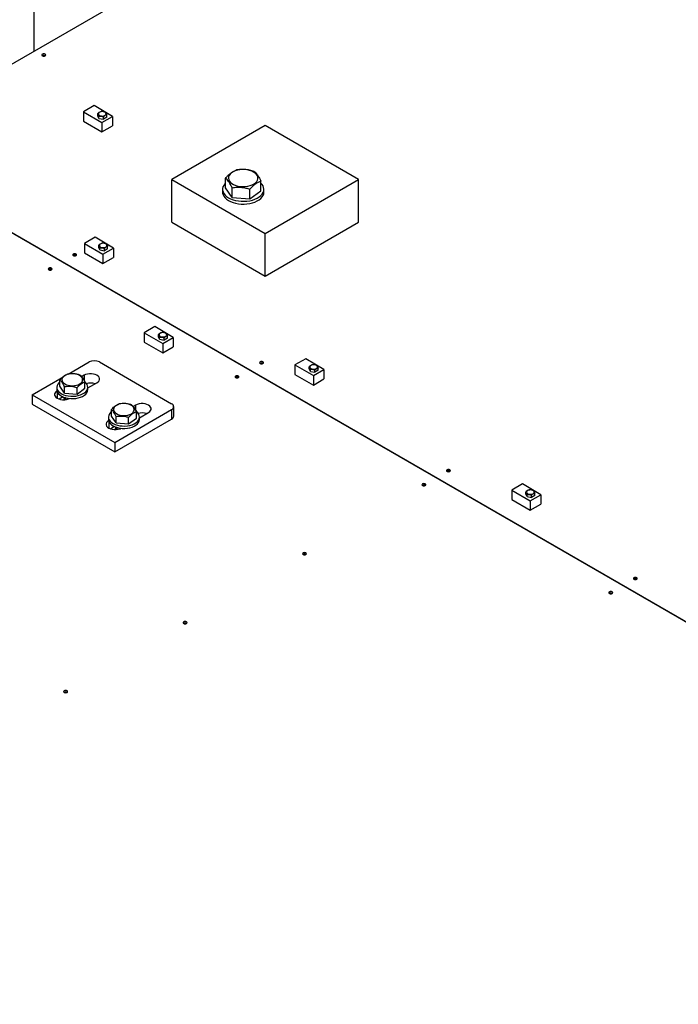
# Model space of a CAD drawing. Header units: millimetres. Extents: x 0 to 841, y 0 to 594.
# Tile 43 of 84: x 628 to 644, y 292 to 317. Entities that reach past the tile are written whole.
import ezdxf

# ---------------------------------------------------------------- set-up
doc = ezdxf.new("R2010")
doc.units = ezdxf.units.MM
doc.layers.add('TRAIT-FORT', color=4, linetype='Continuous', lineweight=25)

msp = doc.modelspace()

# ---------------------------------------------------------------- linework, layer by layer
at = {"layer": 'TRAIT-FORT', "color": 4, "linetype": 'Continuous', "lineweight": 25}
for p, q in [((643.958, 325.227), (623.759, 313.566)), ((627.946, 315.983), (627.946, 323.58)), ((629.437, 314.627), (629.17, 314.473)), ((629.891, 314.359), (629.437, 314.627)), ((629.17, 314.473), (629.17, 314.239)), ((629.17, 314.473), (629.63, 314.208)), ((629.524, 314.376), (629.524, 314.431)), ((629.554, 314.311), (629.524, 314.376)), ((629.554, 314.311), (629.554, 314.367)), ((629.554, 314.311), (629.665, 314.294)), ((629.63, 314.208), (629.891, 314.359)), ((629.665, 314.294), (629.665, 314.35)), ((629.747, 314.341), (629.665, 314.294)), ((629.747, 314.341), (629.747, 314.397)), ((629.891, 314.359), (629.891, 314.125)), ((629.17, 314.239), (629.63, 313.974)), ((629.63, 314.208), (629.63, 313.974)), ((629.63, 313.974), (629.891, 314.125)), ((633.687, 314.13), (631.364, 312.789)), ((636.01, 312.789), (633.687, 314.13)), ((623.755, 313.564), (660.608, 292.289)), ((623.759, 313.566), (660.622, 292.285)), ((631.364, 311.732), (631.364, 312.789)), ((631.364, 312.789), (633.687, 311.447)), ((632.7, 312.581), (632.7, 312.824)), ((633.582, 312.51), (633.582, 312.753)), ((633.687, 311.447), (636.01, 312.789)), ((636.01, 311.732), (636.01, 312.789)), ((632.627, 312.546), (632.627, 312.476)), ((632.867, 312.343), (632.7, 312.581)), ((632.867, 312.343), (632.867, 312.586)), ((633.308, 312.307), (633.308, 312.55)), ((633.308, 312.307), (633.582, 312.51)), ((633.655, 312.476), (633.655, 312.546)), ((632.867, 312.343), (633.308, 312.307)), ((631.364, 311.732), (633.687, 310.391)), ((633.687, 310.391), (636.01, 311.732)), ((633.687, 310.391), (633.687, 311.447)), ((629.462, 311.354), (629.195, 311.2)), ((629.195, 311.2), (629.654, 310.935)), ((629.195, 311.2), (629.195, 310.967)), ((629.916, 311.086), (629.462, 311.354)), ((629.548, 311.103), (629.548, 311.158)), ((629.771, 311.068), (629.771, 311.124)), ((629.195, 310.967), (629.654, 310.701)), ((629.578, 311.038), (629.548, 311.103)), ((629.578, 311.038), (629.578, 311.094)), ((629.578, 311.038), (629.69, 311.021)), ((629.654, 310.935), (629.916, 311.086)), ((629.654, 310.935), (629.654, 310.701)), ((629.69, 311.021), (629.69, 311.077)), ((629.771, 311.068), (629.69, 311.021)), ((629.916, 311.086), (629.916, 310.852)), ((629.654, 310.701), (629.916, 310.852)), ((630.946, 309.133), (630.679, 308.979)), ((630.679, 308.979), (630.679, 308.746)), ((630.679, 308.979), (631.139, 308.714)), ((631.4, 308.865), (630.946, 309.133)), ((631.033, 308.882), (631.033, 308.937)), ((630.679, 308.746), (631.139, 308.481)), ((631.063, 308.817), (631.033, 308.882)), ((631.063, 308.817), (631.063, 308.873)), ((631.063, 308.817), (631.174, 308.8)), ((631.139, 308.714), (631.4, 308.865)), ((631.139, 308.714), (631.139, 308.481)), ((631.174, 308.8), (631.174, 308.856)), ((631.256, 308.847), (631.174, 308.8)), ((631.256, 308.847), (631.256, 308.903)), ((631.4, 308.865), (631.4, 308.632)), ((631.139, 308.481), (631.4, 308.632)), ((628.789, 307.955), (629.308, 308.254)), ((629.564, 308.254), (631.36, 307.217)), ((634.695, 308.333), (634.428, 308.179)), ((635.149, 308.065), (634.695, 308.333)), ((634.428, 308.179), (634.428, 307.945)), ((634.428, 308.179), (634.888, 307.914)), ((634.428, 307.945), (634.888, 307.68)), ((634.782, 308.081), (634.782, 308.137)), ((634.812, 308.017), (634.782, 308.081)), ((634.812, 308.017), (634.812, 308.073)), ((634.812, 308.017), (634.923, 308)), ((634.888, 307.914), (635.149, 308.065)), ((634.923, 308), (634.923, 308.056)), ((635.005, 308.047), (634.923, 308)), ((635.005, 308.047), (635.005, 308.103)), ((635.149, 308.065), (635.149, 307.831)), ((627.896, 307.439), (628.64, 307.869)), ((628.581, 307.65), (628.581, 307.81)), ((629.183, 307.923), (629.124, 307.888)), ((629.183, 307.923), (629.183, 307.797)), ((629.202, 307.6), (629.202, 307.76)), ((629.277, 307.607), (629.504, 307.738)), ((634.888, 307.914), (634.888, 307.68)), ((634.888, 307.68), (635.149, 307.831)), ((628.506, 307.625), (628.506, 307.566)), ((628.516, 307.516), (628.516, 307.352)), ((628.699, 307.482), (628.581, 307.65)), ((628.699, 307.482), (628.699, 307.642)), ((628.699, 307.482), (629.01, 307.457)), ((629.01, 307.457), (629.01, 307.618)), ((629.01, 307.457), (629.202, 307.6)), ((629.277, 307.566), (629.277, 307.625)), ((627.896, 307.439), (629.949, 306.254)), ((627.896, 307.439), (627.896, 307.206)), ((627.896, 307.206), (629.949, 306.021)), ((628.661, 307.388), (628.563, 307.332)), ((628.72, 307.367), (628.72, 307.317)), ((629.864, 306.909), (629.864, 307.069)), ((629.949, 306.254), (631.36, 307.069)), ((630.466, 307.182), (630.406, 307.148)), ((630.466, 307.182), (630.466, 307.057)), ((630.485, 306.859), (630.485, 307.02)), ((630.56, 306.866), (630.787, 306.997)), ((631.36, 307.069), (631.36, 306.836)), ((631.413, 306.91), (631.413, 307.143)), ((629.789, 306.884), (629.789, 306.826)), ((629.799, 306.776), (629.799, 306.612)), ((629.982, 306.741), (629.864, 306.909)), ((629.949, 306.021), (631.36, 306.836)), ((629.982, 306.741), (629.982, 306.902)), ((629.982, 306.741), (630.293, 306.716)), ((630.293, 306.716), (630.293, 306.877)), ((630.293, 306.716), (630.485, 306.859)), ((630.56, 306.826), (630.56, 306.884)), ((629.944, 306.647), (629.846, 306.591)), ((630.003, 306.626), (630.003, 306.576)), ((629.949, 306.254), (629.949, 306.021)), ((640.085, 305.221), (639.818, 305.067)), ((639.818, 305.067), (639.818, 304.834)), ((639.818, 305.067), (640.277, 304.802)), ((640.539, 304.953), (640.085, 305.221)), ((640.171, 304.97), (640.171, 305.026)), ((639.818, 304.834), (640.277, 304.569)), ((640.201, 304.906), (640.171, 304.97)), ((640.201, 304.906), (640.201, 304.961)), ((640.201, 304.906), (640.313, 304.888)), ((640.277, 304.802), (640.539, 304.953)), ((640.277, 304.802), (640.277, 304.569)), ((640.313, 304.888), (640.313, 304.944)), ((640.395, 304.936), (640.313, 304.888)), ((640.395, 304.936), (640.395, 304.991)), ((640.539, 304.953), (640.539, 304.72)), ((640.277, 304.569), (640.539, 304.72))]:
    msp.add_line(p, q, dxfattribs=at)
at = {"layer": 'TRAIT-FORT', "color": 4, "linetype": 'Continuous', "lineweight": 25, "flags": 128}
for points in [[(628.217, 315.867), (628.228, 315.876), (628.231, 315.886), (628.228, 315.897), (628.217, 315.906), (628.201, 315.912), (628.183, 315.914), (628.164, 315.912), (628.148, 315.906), (628.138, 315.897), (628.134, 315.886), (628.138, 315.876), (628.148, 315.867), (628.164, 315.86), (628.183, 315.858), (628.201, 315.86), (628.217, 315.867)], [(629.703, 314.385), (629.721, 314.4), (629.73, 314.417), (629.728, 314.435), (629.717, 314.452), (629.697, 314.466), (629.67, 314.475), (629.639, 314.478), (629.608, 314.476), (629.58, 314.468), (629.558, 314.456), (629.544, 314.439), (629.541, 314.421), (629.547, 314.404), (629.563, 314.388), (629.587, 314.377), (629.616, 314.37), (629.647, 314.369), (629.677, 314.374), (629.703, 314.385)], [(632.852, 312.956), (632.818, 312.926), (632.793, 312.893), (632.779, 312.858), (632.775, 312.822), (632.781, 312.786), (632.798, 312.752), (632.824, 312.719), (632.86, 312.69), (632.904, 312.664), (632.954, 312.644), (633.01, 312.628), (633.07, 312.618), (633.132, 312.614), (633.194, 312.616), (633.254, 312.624), (633.312, 312.638), (633.364, 312.658), (633.41, 312.682), (633.448, 312.71), (633.477, 312.742), (633.497, 312.776), (633.507, 312.811), (633.505, 312.847), (633.494, 312.883), (633.472, 312.916), (633.441, 312.947), (633.401, 312.975), (633.354, 312.998), (633.3, 313.016), (633.242, 313.029), (633.181, 313.036), (633.119, 313.037), (633.057, 313.032), (632.998, 313.02), (632.943, 313.004), (632.894, 312.982), (632.852, 312.956)], [(632.7, 312.698), (632.685, 312.683), (632.656, 312.645), (632.637, 312.605), (632.628, 312.564), (632.628, 312.523), (632.639, 312.482), (632.659, 312.442), (632.689, 312.404), (632.727, 312.369), (632.774, 312.338), (632.828, 312.31), (632.888, 312.287), (632.952, 312.269), (633.021, 312.257), (633.091, 312.25), (633.163, 312.249), (633.234, 312.254), (633.304, 312.264), (633.37, 312.28), (633.432, 312.301), (633.488, 312.327), (633.538, 312.357), (633.579, 312.39), (633.612, 312.427), (633.636, 312.466), (633.651, 312.507), (633.655, 312.548), (633.65, 312.589), (633.634, 312.63), (633.609, 312.669), (633.582, 312.698)], [(632.627, 312.476), (632.628, 312.453), (632.639, 312.412), (632.659, 312.372), (632.689, 312.334), (632.727, 312.299), (632.774, 312.268), (632.828, 312.24), (632.888, 312.217), (632.952, 312.199), (633.021, 312.187), (633.091, 312.18), (633.163, 312.179), (633.234, 312.184), (633.304, 312.194), (633.37, 312.21), (633.432, 312.231), (633.488, 312.257), (633.538, 312.287), (633.579, 312.32), (633.612, 312.357), (633.636, 312.396), (633.651, 312.437), (633.655, 312.476)], [(629.727, 311.112), (629.745, 311.127), (629.754, 311.144), (629.753, 311.162), (629.742, 311.179), (629.721, 311.193), (629.694, 311.202), (629.664, 311.206), (629.633, 311.203), (629.605, 311.195), (629.583, 311.183), (629.569, 311.166), (629.565, 311.148), (629.571, 311.131), (629.587, 311.115), (629.611, 311.104), (629.64, 311.097), (629.672, 311.096), (629.702, 311.101), (629.727, 311.112)], [(628.986, 310.899), (628.996, 310.908), (629, 310.918), (628.996, 310.929), (628.986, 310.938), (628.97, 310.944), (628.951, 310.946), (628.933, 310.944), (628.917, 310.938), (628.906, 310.929), (628.903, 310.918), (628.906, 310.908), (628.917, 310.899), (628.933, 310.892), (628.951, 310.89), (628.97, 310.892), (628.986, 310.899)], [(628.375, 310.546), (628.386, 310.555), (628.39, 310.566), (628.386, 310.577), (628.375, 310.586), (628.36, 310.592), (628.341, 310.594), (628.322, 310.592), (628.307, 310.586), (628.296, 310.577), (628.293, 310.566), (628.296, 310.555), (628.307, 310.546), (628.322, 310.54), (628.341, 310.538), (628.36, 310.54), (628.375, 310.546)], [(631.212, 308.891), (631.23, 308.906), (631.239, 308.923), (631.237, 308.941), (631.226, 308.958), (631.206, 308.972), (631.179, 308.981), (631.148, 308.985), (631.117, 308.982), (631.089, 308.975), (631.067, 308.962), (631.053, 308.946), (631.05, 308.928), (631.056, 308.91), (631.072, 308.894), (631.096, 308.883), (631.125, 308.876), (631.156, 308.875), (631.186, 308.881), (631.212, 308.891)], [(633.632, 308.216), (633.643, 308.225), (633.646, 308.236), (633.643, 308.247), (633.632, 308.256), (633.616, 308.262), (633.598, 308.264), (633.579, 308.262), (633.564, 308.256), (633.553, 308.247), (633.549, 308.236), (633.553, 308.225), (633.564, 308.216), (633.579, 308.21), (633.598, 308.208), (633.616, 308.21), (633.632, 308.216)], [(634.961, 308.091), (634.979, 308.105), (634.988, 308.123), (634.986, 308.141), (634.975, 308.158), (634.955, 308.171), (634.928, 308.181), (634.897, 308.184), (634.866, 308.182), (634.838, 308.174), (634.816, 308.161), (634.802, 308.145), (634.798, 308.127), (634.805, 308.11), (634.821, 308.094), (634.845, 308.082), (634.874, 308.076), (634.905, 308.075), (634.935, 308.08), (634.961, 308.091)], [(628.688, 307.903), (628.661, 307.877), (628.642, 307.849), (628.634, 307.819), (628.637, 307.789), (628.65, 307.76), (628.673, 307.733), (628.704, 307.709), (628.744, 307.689), (628.789, 307.675), (628.839, 307.666), (628.891, 307.663), (628.943, 307.665), (628.993, 307.674), (629.038, 307.689), (629.078, 307.708), (629.11, 307.732), (629.133, 307.759), (629.147, 307.788), (629.149, 307.818), (629.142, 307.848), (629.124, 307.877), (629.096, 307.902), (629.06, 307.924), (629.018, 307.941), (628.97, 307.953), (628.919, 307.959), (628.866, 307.96), (628.815, 307.954), (628.767, 307.942), (628.724, 307.925), (628.688, 307.903)], [(629.504, 307.738), (629.535, 307.761), (629.558, 307.787), (629.569, 307.816), (629.569, 307.845), (629.558, 307.873), (629.535, 307.9), (629.504, 307.923), (629.464, 307.941), (629.418, 307.954), (629.369, 307.96), (629.318, 307.96), (629.269, 307.954), (629.223, 307.941), (629.183, 307.923)], [(628.581, 307.757), (628.556, 307.735), (628.53, 307.701), (628.513, 307.666), (628.506, 307.629), (628.51, 307.593), (628.524, 307.557), (628.549, 307.523), (628.582, 307.492), (628.625, 307.464), (628.674, 307.441), (628.729, 307.423), (628.789, 307.41), (628.852, 307.403), (628.916, 307.402), (628.979, 307.408), (629.039, 307.419), (629.096, 307.436), (629.147, 307.458), (629.191, 307.484), (629.227, 307.515), (629.254, 307.548), (629.271, 307.583), (629.277, 307.62), (629.273, 307.657), (629.259, 307.693), (629.235, 307.727), (629.202, 307.757)], [(633.022, 307.864), (633.033, 307.873), (633.036, 307.884), (633.033, 307.894), (633.022, 307.904), (633.006, 307.91), (632.988, 307.912), (632.969, 307.91), (632.953, 307.904), (632.943, 307.894), (632.939, 307.884), (632.943, 307.873), (632.953, 307.864), (632.969, 307.858), (632.988, 307.856), (633.006, 307.858), (633.022, 307.864)], [(628.51, 307.534), (628.484, 307.515), (628.462, 307.488), (628.451, 307.46), (628.451, 307.43), (628.462, 307.402), (628.484, 307.375), (628.516, 307.352), (628.556, 307.334), (628.601, 307.321), (628.651, 307.315), (628.702, 307.315), (628.751, 307.321), (628.797, 307.334), (628.826, 307.347)], [(628.506, 307.566), (628.51, 307.534), (628.524, 307.499), (628.549, 307.465), (628.582, 307.433), (628.625, 307.406), (628.674, 307.383), (628.729, 307.364), (628.789, 307.352), (628.852, 307.345), (628.916, 307.344), (628.979, 307.349), (629.039, 307.361), (629.096, 307.377), (629.147, 307.399), (629.191, 307.426), (629.227, 307.456), (629.254, 307.49), (629.271, 307.525), (629.277, 307.562), (629.277, 307.566)], [(628.681, 307.357), (628.691, 307.376), (628.692, 307.377)], [(629.971, 307.162), (629.943, 307.137), (629.925, 307.108), (629.917, 307.079), (629.92, 307.049), (629.933, 307.019), (629.955, 306.992), (629.987, 306.969), (630.027, 306.949), (630.072, 306.934), (630.122, 306.925), (630.174, 306.922), (630.226, 306.925), (630.276, 306.934), (630.321, 306.948), (630.361, 306.968), (630.393, 306.992), (630.416, 307.019), (630.429, 307.048), (630.432, 307.078), (630.424, 307.108), (630.406, 307.136), (630.379, 307.162), (630.343, 307.183), (630.3, 307.201), (630.253, 307.213), (630.201, 307.219), (630.149, 307.219), (630.098, 307.213), (630.05, 307.201), (630.007, 307.184), (629.971, 307.162)], [(630.787, 306.997), (630.818, 307.02), (630.84, 307.046), (630.852, 307.075), (630.852, 307.104), (630.84, 307.133), (630.818, 307.159), (630.787, 307.182), (630.747, 307.2), (630.701, 307.213), (630.652, 307.22), (630.601, 307.22), (630.551, 307.213), (630.506, 307.2), (630.466, 307.182)], [(629.864, 307.016), (629.839, 306.994), (629.813, 306.961), (629.796, 306.925), (629.789, 306.889), (629.793, 306.852), (629.807, 306.816), (629.832, 306.782), (629.865, 306.751), (629.908, 306.724), (629.957, 306.7), (630.012, 306.682), (630.072, 306.669), (630.135, 306.663), (630.198, 306.662), (630.261, 306.667), (630.322, 306.678), (630.379, 306.695), (630.43, 306.717), (630.474, 306.744), (630.51, 306.774), (630.537, 306.807), (630.554, 306.843), (630.56, 306.879), (630.556, 306.916), (630.542, 306.952), (630.518, 306.986), (630.485, 307.017)], [(629.793, 306.794), (629.767, 306.774), (629.745, 306.748), (629.734, 306.719), (629.734, 306.69), (629.745, 306.661), (629.767, 306.635), (629.799, 306.612), (629.839, 306.594), (629.884, 306.581), (629.934, 306.574), (629.985, 306.574), (630.034, 306.581), (630.08, 306.594), (630.109, 306.606)], [(629.789, 306.826), (629.793, 306.794), (629.807, 306.758), (629.832, 306.724), (629.865, 306.693), (629.908, 306.665), (629.957, 306.642), (630.012, 306.624), (630.072, 306.611), (630.135, 306.604), (630.198, 306.604), (630.261, 306.609), (630.322, 306.62), (630.379, 306.637), (630.43, 306.659), (630.474, 306.685), (630.51, 306.716), (630.537, 306.749), (630.554, 306.785), (630.56, 306.821), (630.56, 306.826)], [(638.279, 305.534), (638.289, 305.543), (638.293, 305.553), (638.289, 305.564), (638.279, 305.573), (638.263, 305.579), (638.245, 305.581), (638.226, 305.579), (638.21, 305.573), (638.2, 305.564), (638.196, 305.553), (638.2, 305.543), (638.21, 305.534), (638.226, 305.528), (638.245, 305.525), (638.263, 305.528), (638.279, 305.534)], [(637.669, 305.181), (637.679, 305.19), (637.683, 305.201), (637.679, 305.212), (637.669, 305.221), (637.653, 305.227), (637.634, 305.229), (637.616, 305.227), (637.6, 305.221), (637.59, 305.212), (637.586, 305.201), (637.59, 305.19), (637.6, 305.181), (637.616, 305.175), (637.634, 305.173), (637.653, 305.175), (637.669, 305.181)], [(640.35, 304.979), (640.368, 304.994), (640.377, 305.011), (640.376, 305.029), (640.365, 305.046), (640.344, 305.06), (640.318, 305.069), (640.287, 305.073), (640.256, 305.071), (640.228, 305.063), (640.206, 305.05), (640.192, 305.034), (640.188, 305.016), (640.194, 304.998), (640.21, 304.983), (640.234, 304.971), (640.263, 304.965), (640.295, 304.964), (640.325, 304.969), (640.35, 304.979)], [(634.699, 303.467), (634.71, 303.476), (634.714, 303.487), (634.71, 303.498), (634.699, 303.507), (634.684, 303.513), (634.665, 303.515), (634.646, 303.513), (634.631, 303.507), (634.62, 303.498), (634.616, 303.487), (634.62, 303.476), (634.631, 303.467), (634.646, 303.461), (634.665, 303.459), (634.684, 303.461), (634.699, 303.467)], [(642.926, 302.851), (642.936, 302.86), (642.94, 302.871), (642.936, 302.882), (642.926, 302.891), (642.91, 302.897), (642.891, 302.899), (642.873, 302.897), (642.857, 302.891), (642.846, 302.882), (642.843, 302.871), (642.846, 302.86), (642.857, 302.851), (642.873, 302.845), (642.891, 302.843), (642.91, 302.845), (642.926, 302.851)], [(642.316, 302.499), (642.326, 302.508), (642.33, 302.519), (642.326, 302.529), (642.316, 302.539), (642.3, 302.545), (642.281, 302.547), (642.263, 302.545), (642.247, 302.539), (642.236, 302.529), (642.233, 302.519), (642.236, 302.508), (642.247, 302.499), (642.263, 302.493), (642.281, 302.491), (642.3, 302.493), (642.316, 302.499)], [(631.73, 301.753), (631.74, 301.762), (631.744, 301.773), (631.74, 301.783), (631.73, 301.793), (631.714, 301.799), (631.695, 301.801), (631.677, 301.799), (631.661, 301.793), (631.651, 301.783), (631.647, 301.773), (631.651, 301.762), (631.661, 301.753), (631.677, 301.747), (631.695, 301.745), (631.714, 301.747), (631.73, 301.753)], [(628.76, 300.039), (628.771, 300.048), (628.775, 300.058), (628.771, 300.069), (628.76, 300.078), (628.745, 300.084), (628.726, 300.086), (628.707, 300.084), (628.692, 300.078), (628.681, 300.069), (628.677, 300.058), (628.681, 300.048), (628.692, 300.039), (628.707, 300.033), (628.726, 300.03), (628.745, 300.033), (628.76, 300.039)]]:
    msp.add_lwpolyline(points, dxfattribs=at)
at = {"layer": 'TRAIT-FORT', "color": 4, "linetype": 'Continuous', "lineweight": 25}
for centre, radius, start, end in [((628.183, 315.811), 0.069, 56.6054, 123.3946), ((628.951, 310.843), 0.069, 56.6054, 123.3946), ((628.341, 310.491), 0.069, 56.6054, 123.3946), ((629.436, 308.006), 0.279, 62.6097, 117.3903), ((633.598, 308.161), 0.069, 56.6054, 123.3946), ((629.343, 307.356), 0.372, 72.271, 106.0239), ((632.988, 307.809), 0.069, 56.6054, 123.3946), ((628.774, 307.292), 0.0967, 126.259, 176.1077), ((628.785, 307.282), 0.111, 125.8915, 161.3997), ((631.332, 307.143), 0.0792, 290.7834, 69.2166), ((630.626, 306.615), 0.372, 72.271, 106.0239), ((631.323, 306.919), 0.0912, 294.3747, 354.3052), ((630.043, 306.59), 0.0829, 142.592, 178.5958), ((630.059, 306.549), 0.099, 126.6828, 170.9168), ((630.064, 306.545), 0.106, 130.9434, 163.3165), ((638.245, 305.478), 0.069, 56.6054, 123.3946), ((637.634, 305.126), 0.069, 56.6054, 123.3946), ((634.665, 303.412), 0.069, 56.6054, 123.3946), ((642.891, 302.796), 0.069, 56.6054, 123.3946), ((642.281, 302.444), 0.069, 56.6054, 123.3946), ((631.695, 301.698), 0.069, 56.6054, 123.3946), ((628.726, 299.983), 0.069, 56.6054, 123.3946)]:
    msp.add_arc(centre, radius, start, end, dxfattribs=at)
for points, knots in [([(629.606, 314.478), (629.595, 314.475), (629.571, 314.468), (629.543, 314.448), (629.527, 314.434), (629.524, 314.431)], [0, 0, 0, 0, 0.385302, 0.895252, 1, 1, 1, 1]), ([(629.554, 314.367), (629.548, 314.382), (629.538, 314.411), (629.529, 314.425), (629.524, 314.431)], [0, 0, 0, 0, 0.534703, 1, 1, 1, 1]), ([(629.554, 314.367), (629.574, 314.368), (629.611, 314.369), (629.648, 314.356), (629.665, 314.35)], [0, 0, 0, 0, 0.534703, 1, 1, 1, 1]), ([(629.717, 314.461), (629.697, 314.468), (629.66, 314.481), (629.623, 314.479), (629.606, 314.478)], [0, 0, 0, 0, 0.534703, 1, 1, 1, 1]), ([(629.747, 314.397), (629.737, 314.394), (629.713, 314.387), (629.684, 314.367), (629.668, 314.352), (629.665, 314.35)], [0, 0, 0, 0, 0.385302, 0.895252, 1, 1, 1, 1]), ([(629.717, 314.461), (629.722, 314.453), (629.732, 314.439), (629.742, 314.41), (629.747, 314.397)], [0, 0, 0, 0, 0.534703, 1, 1, 1, 1]), ([(632.7, 312.824), (632.717, 312.843), (632.752, 312.881), (632.811, 312.935), (632.876, 312.983), (632.932, 313.011), (632.964, 313.023), (632.973, 313.027)], [0, 0, 0, 0, 0.193207, 0.388308, 0.640604, 0.899718, 1, 1, 1, 1]), ([(633.415, 312.991), (633.376, 313.002), (633.299, 313.025), (633.184, 313.04), (633.075, 313.04), (633.007, 313.031), (632.973, 313.027)], [0, 0, 0, 0, 0.264608, 0.534954, 0.765347, 1, 1, 1, 1]), ([(633.415, 312.991), (633.429, 312.979), (633.458, 312.953), (633.502, 312.897), (633.544, 312.829), (633.569, 312.779), (633.582, 312.753)], [0, 0, 0, 0, 0.264608, 0.534954, 0.765347, 1, 1, 1, 1]), ([(632.867, 312.586), (632.853, 312.614), (632.823, 312.673), (632.78, 312.741), (632.738, 312.791), (632.713, 312.813), (632.7, 312.824)], [0, 0, 0, 0, 0.264608, 0.534954, 0.765347, 1, 1, 1, 1]), ([(632.867, 312.586), (632.906, 312.591), (632.983, 312.601), (633.098, 312.598), (633.207, 312.58), (633.275, 312.56), (633.308, 312.55)], [0, 0, 0, 0, 0.264608, 0.534954, 0.765347, 1, 1, 1, 1]), ([(633.308, 312.55), (633.326, 312.569), (633.36, 312.607), (633.419, 312.662), (633.485, 312.709), (633.541, 312.738), (633.573, 312.75), (633.582, 312.753)], [0, 0, 0, 0, 0.193207, 0.388308, 0.640604, 0.899718, 1, 1, 1, 1]), ([(629.63, 311.205), (629.62, 311.202), (629.596, 311.195), (629.567, 311.175), (629.551, 311.161), (629.548, 311.158)], [0, 0, 0, 0, 0.385302, 0.895252, 1, 1, 1, 1]), ([(629.578, 311.094), (629.573, 311.109), (629.563, 311.138), (629.553, 311.152), (629.548, 311.158)], [0, 0, 0, 0, 0.534703, 1, 1, 1, 1]), ([(629.742, 311.188), (629.722, 311.195), (629.684, 311.208), (629.647, 311.206), (629.63, 311.205)], [0, 0, 0, 0, 0.534703, 1, 1, 1, 1]), ([(629.771, 311.124), (629.761, 311.121), (629.737, 311.114), (629.709, 311.094), (629.693, 311.079), (629.69, 311.077)], [0, 0, 0, 0, 0.385302, 0.895252, 1, 1, 1, 1]), ([(629.742, 311.188), (629.747, 311.181), (629.757, 311.166), (629.767, 311.137), (629.771, 311.124)], [0, 0, 0, 0, 0.534703, 1, 1, 1, 1]), ([(629.578, 311.094), (629.598, 311.095), (629.635, 311.096), (629.673, 311.083), (629.69, 311.077)], [0, 0, 0, 0, 0.534703, 1, 1, 1, 1]), ([(631.115, 308.985), (631.104, 308.982), (631.08, 308.974), (631.052, 308.955), (631.036, 308.94), (631.033, 308.937)], [0, 0, 0, 0, 0.385302, 0.895252, 1, 1, 1, 1]), ([(631.063, 308.873), (631.057, 308.888), (631.047, 308.917), (631.038, 308.931), (631.033, 308.937)], [0, 0, 0, 0, 0.534703, 1, 1, 1, 1]), ([(631.226, 308.967), (631.206, 308.974), (631.169, 308.987), (631.132, 308.985), (631.115, 308.985)], [0, 0, 0, 0, 0.534703, 1, 1, 1, 1]), ([(631.226, 308.967), (631.231, 308.96), (631.241, 308.945), (631.251, 308.916), (631.256, 308.903)], [0, 0, 0, 0, 0.534703, 1, 1, 1, 1]), ([(631.063, 308.873), (631.083, 308.874), (631.12, 308.875), (631.157, 308.862), (631.174, 308.856)], [0, 0, 0, 0, 0.534703, 1, 1, 1, 1]), ([(631.256, 308.903), (631.246, 308.9), (631.222, 308.893), (631.193, 308.873), (631.177, 308.858), (631.174, 308.856)], [0, 0, 0, 0, 0.385302, 0.895252, 1, 1, 1, 1]), ([(634.863, 308.184), (634.853, 308.181), (634.829, 308.174), (634.801, 308.154), (634.785, 308.14), (634.782, 308.137)], [0, 0, 0, 0, 0.385302, 0.895252, 1, 1, 1, 1]), ([(634.975, 308.167), (634.955, 308.174), (634.918, 308.187), (634.881, 308.185), (634.863, 308.184)], [0, 0, 0, 0, 0.534703, 1, 1, 1, 1]), ([(628.581, 307.81), (628.606, 307.836), (628.646, 307.879), (628.705, 307.922), (628.745, 307.942), (628.767, 307.95), (628.774, 307.953)], [0, 0, 0, 0, 0.386244, 0.638431, 0.897433, 1, 1, 1, 1]), ([(629.084, 307.928), (629.057, 307.936), (629.003, 307.952), (628.922, 307.962), (628.845, 307.962), (628.798, 307.956), (628.774, 307.953)], [0, 0, 0, 0, 0.264606, 0.53495, 0.765344, 1, 1, 1, 1]), ([(634.812, 308.073), (634.806, 308.088), (634.796, 308.117), (634.786, 308.131), (634.782, 308.137)], [0, 0, 0, 0, 0.534703, 1, 1, 1, 1]), ([(634.812, 308.073), (634.832, 308.073), (634.869, 308.075), (634.906, 308.062), (634.923, 308.056)], [0, 0, 0, 0, 0.534703, 1, 1, 1, 1]), ([(635.005, 308.103), (634.995, 308.1), (634.97, 308.092), (634.942, 308.073), (634.926, 308.058), (634.923, 308.056)], [0, 0, 0, 0, 0.385302, 0.895252, 1, 1, 1, 1]), ([(634.975, 308.167), (634.98, 308.159), (634.99, 308.145), (635, 308.116), (635.005, 308.103)], [0, 0, 0, 0, 0.534703, 1, 1, 1, 1]), ([(628.699, 307.642), (628.689, 307.663), (628.668, 307.704), (628.638, 307.751), (628.608, 307.787), (628.59, 307.802), (628.581, 307.81)], [0, 0, 0, 0, 0.2646059, 0.5349496, 0.7653441, 1, 1, 1, 1]), ([(629.01, 307.618), (629.034, 307.644), (629.075, 307.687), (629.134, 307.729), (629.173, 307.749), (629.196, 307.758), (629.202, 307.76)], [0, 0, 0, 0, 0.386244, 0.638431, 0.897433, 1, 1, 1, 1]), ([(629.084, 307.928), (629.095, 307.919), (629.115, 307.901), (629.146, 307.862), (629.175, 307.814), (629.193, 307.778), (629.202, 307.76)], [0, 0, 0, 0, 0.264606, 0.53495, 0.765344, 1, 1, 1, 1]), ([(628.699, 307.642), (628.726, 307.646), (628.781, 307.653), (628.861, 307.651), (628.938, 307.639), (628.986, 307.625), (629.01, 307.618)], [0, 0, 0, 0, 0.264606, 0.53495, 0.765344, 1, 1, 1, 1]), ([(629.864, 307.069), (629.889, 307.096), (629.929, 307.139), (629.988, 307.181), (630.028, 307.201), (630.05, 307.21), (630.057, 307.212)], [0, 0, 0, 0, 0.386244, 0.638431, 0.897433, 1, 1, 1, 1]), ([(630.367, 307.187), (630.34, 307.195), (630.286, 307.211), (630.205, 307.222), (630.128, 307.222), (630.081, 307.215), (630.057, 307.212)], [0, 0, 0, 0, 0.264606, 0.53495, 0.765344, 1, 1, 1, 1]), ([(629.982, 306.902), (629.972, 306.922), (629.951, 306.963), (629.921, 307.011), (629.891, 307.046), (629.873, 307.062), (629.864, 307.069)], [0, 0, 0, 0, 0.2646059, 0.5349496, 0.7653441, 1, 1, 1, 1]), ([(630.293, 306.877), (630.317, 306.903), (630.358, 306.946), (630.416, 306.989), (630.456, 307.009), (630.479, 307.017), (630.485, 307.02)], [0, 0, 0, 0, 0.386244, 0.638431, 0.897433, 1, 1, 1, 1]), ([(630.367, 307.187), (630.377, 307.179), (630.398, 307.161), (630.429, 307.121), (630.458, 307.073), (630.476, 307.038), (630.485, 307.02)], [0, 0, 0, 0, 0.264606, 0.53495, 0.765344, 1, 1, 1, 1]), ([(629.982, 306.902), (630.009, 306.905), (630.064, 306.913), (630.144, 306.91), (630.221, 306.898), (630.269, 306.884), (630.293, 306.877)], [0, 0, 0, 0, 0.264606, 0.53495, 0.765344, 1, 1, 1, 1]), ([(640.253, 305.073), (640.243, 305.07), (640.219, 305.063), (640.191, 305.043), (640.174, 305.028), (640.171, 305.026)], [0, 0, 0, 0, 0.385302, 0.895252, 1, 1, 1, 1]), ([(640.201, 304.961), (640.196, 304.977), (640.186, 305.005), (640.176, 305.019), (640.171, 305.026)], [0, 0, 0, 0, 0.534703, 1, 1, 1, 1]), ([(640.365, 305.056), (640.345, 305.063), (640.307, 305.075), (640.27, 305.074), (640.253, 305.073)], [0, 0, 0, 0, 0.534703, 1, 1, 1, 1]), ([(640.365, 305.056), (640.37, 305.048), (640.38, 305.034), (640.39, 305.005), (640.395, 304.991)], [0, 0, 0, 0, 0.534703, 1, 1, 1, 1]), ([(640.201, 304.961), (640.221, 304.962), (640.259, 304.963), (640.296, 304.95), (640.313, 304.944)], [0, 0, 0, 0, 0.534703, 1, 1, 1, 1]), ([(640.395, 304.991), (640.384, 304.988), (640.36, 304.981), (640.332, 304.961), (640.316, 304.947), (640.313, 304.944)], [0, 0, 0, 0, 0.385302, 0.895252, 1, 1, 1, 1])]:
    msp.add_open_spline(points, degree=3, knots=knots, dxfattribs=at)

doc.saveas('drawing.dxf')
